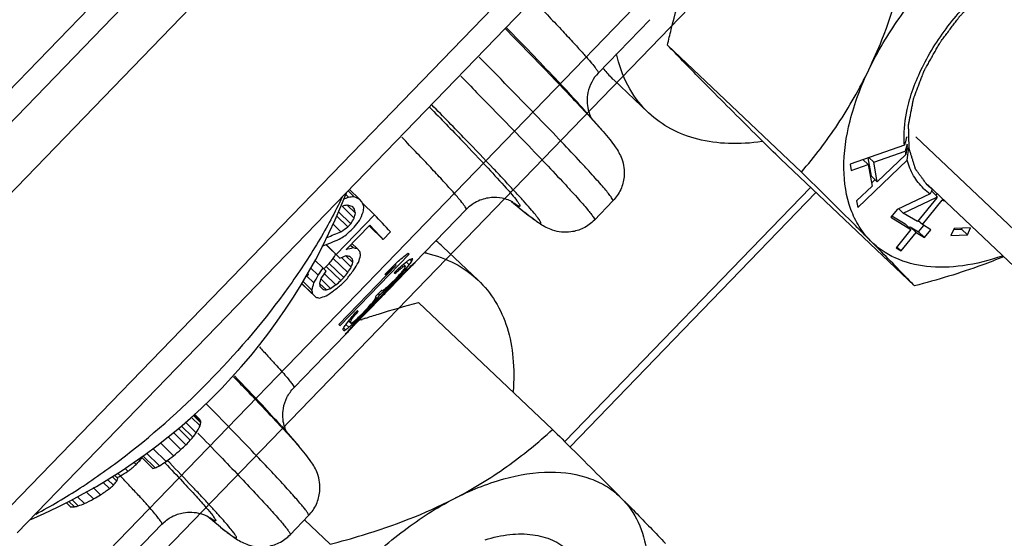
# Model space of a CAD drawing. Header units: millimetres. Extents: x 17 to 597, y 16 to 406.
# Tile 6 of 65: x 77 to 97, y 51 to 61. Entities that reach past the tile are written whole.
import ezdxf

# ---------------------------------------------------------------- set-up
doc = ezdxf.new("R2010")
doc.units = ezdxf.units.MM
doc.header["$LTSCALE"] = 32.67
doc.layers.get('0').update_dxf_attribs({"linetype": 'CONTINUOUS'})
for name, color, linetype in [('AXES', 7, 'CONTINUOUS'), ('ROUNDS', 7, 'CONTINUOUS'), ('SURFS', 7, 'CONTINUOUS')]:
    doc.layers.add(name, color=color, linetype=linetype)

msp = doc.modelspace()

# ---------------------------------------------------------------- linework, layer by layer
at = {"color": 7, "linetype": 'Continuous'}
for p, q in [((88.897358, 59.872777), (89.934487, 60.945076)), ((90.28989, 60.435202), (92.984452, 57.882882)), ((89.20172, 59.743539), (89.157197, 59.78704)), ((89.910667, 59.072016), (89.20197, 59.743302)), ((89.910417, 59.072253), (89.865894, 59.115755)), ((95.054515, 58.424634), (93.959305, 58.044438)), ((95.063339, 58.457038), (95.054515, 58.424634)), ((95.108913, 58.444602), (95.06899, 58.304719)), ((95.105389, 58.417917), (95.108913, 58.444602)), ((94.436831, 58.081623), (95.06899, 58.304719)), ((95.081367, 58.234921), (94.506455, 57.688996)), ((95.094395, 58.334591), (95.139124, 58.377377)), ((95.108043, 58.122779), (95.139124, 58.377377)), ((92.561566, 58.146533), (95.256128, 55.594213)), ((93.959305, 58.044438), (93.982513, 57.913562)), ((93.982513, 57.913562), (94.324218, 58.034154)), ((94.114025, 57.171936), (95.108043, 58.122779)), ((94.324218, 58.034154), (94.218404, 58.134383)), ((94.388338, 57.800877), (94.322773, 58.170614)), ((94.324218, 58.034154), (94.401578, 57.597903)), ((94.436831, 58.081623), (94.337487, 58.175722)), ((94.506455, 57.688996), (94.436831, 58.081623)), ((94.506455, 57.688996), (94.388338, 57.800877)), ((94.390365, 57.661139), (94.4649, 57.732438)), ((95.514823, 57.630863), (102.094957, 51.398086)), ((83.820944, 57.438242), (83.879937, 57.381346)), ((83.869682, 57.506068), (83.988398, 57.391572)), ((83.896291, 57.533579), (84.102138, 57.335049)), ((94.401578, 57.597903), (94.090817, 57.302811)), ((95.573438, 57.445067), (94.908986, 57.13088)), ((95.594522, 57.49383), (95.602256, 57.497464)), ((95.70564, 57.399537), (95.602256, 57.497464)), ((95.686217, 57.415379), (95.710667, 57.445357)), ((83.842852, 57.223652), (84.017573, 57.055142)), ((84.14903, 57.28643), (84.102138, 57.335049)), ((84.161123, 57.255252), (84.402023, 57.022915)), ((94.090817, 57.302811), (94.114025, 57.171936)), ((95.027037, 57.059753), (95.692715, 57.372586)), ((95.704677, 57.36634), (95.313733, 56.887018)), ((95.41492, 56.826052), (95.814781, 57.316307)), ((95.70564, 57.399537), (95.704677, 57.36634)), ((95.815697, 57.34587), (95.814781, 57.316307)), ((95.815699, 57.34587), (95.814781, 57.316307)), ((84.402023, 57.022915), (83.632925, 56.227735)), ((83.634895, 57.006182), (83.866833, 56.78249)), ((83.670866, 57.089717), (83.925994, 56.843658)), ((83.748314, 57.194058), (83.992367, 56.95868)), ((83.942376, 57.194416), (83.989485, 57.145587)), ((85.21136, 56.061782), (86.244619, 57.130081)), ((94.908986, 57.13088), (94.780574, 56.973438)), ((95.027037, 57.059753), (94.937642, 57.14443)), ((95.313733, 56.887018), (95.027037, 57.059753)), ((83.563471, 56.840313), (83.72614, 56.683426)), ((83.832132, 56.326932), (84.305423, 56.816273)), ((83.925994, 56.843658), (83.866833, 56.78249)), ((94.780574, 56.973438), (95.18532, 56.729576)), ((94.80284, 57.000738), (95.067204, 56.841457)), ((95.18532, 56.729576), (95.067204, 56.841457)), ((95.41492, 56.826052), (95.331147, 56.905402)), ((95.583564, 56.724443), (95.41492, 56.826052)), ((83.932662, 56.71391), (83.991824, 56.775078)), ((84.293128, 56.803525), (84.577582, 56.529183)), ((84.577582, 56.529183), (84.725486, 56.682102)), ((95.18532, 56.729576), (94.885692, 56.362212)), ((94.986878, 56.301246), (95.286507, 56.66861)), ((95.150216, 56.758207), (95.168391, 56.780491)), ((95.168391, 56.780491), (95.337036, 56.678882)), ((95.286507, 56.66861), (95.168391, 56.780491)), ((95.286507, 56.66861), (95.455152, 56.567001)), ((95.337036, 56.678882), (95.440232, 56.805407)), ((95.455152, 56.567001), (95.337036, 56.678882)), ((95.455152, 56.567001), (95.583564, 56.724443)), ((96.051908, 56.751099), (95.98749, 56.610068)), ((95.98749, 56.610068), (96.320098, 56.621068)), ((96.041188, 56.727631), (96.201982, 56.732949)), ((96.384516, 56.7621), (96.051908, 56.751099)), ((96.201982, 56.732949), (96.212701, 56.756417)), ((96.320098, 56.621068), (96.201982, 56.732949)), ((96.320098, 56.621068), (96.384516, 56.7621)), ((83.423787, 56.423499), (83.704385, 56.152875)), ((83.428108, 56.425271), (83.632925, 56.227735)), ((83.918751, 56.416488), (83.970877, 56.366215)), ((83.946209, 56.444877), (84.049169, 56.345577)), ((83.632925, 56.227735), (83.704385, 56.152875)), ((85.096576, 56.230189), (83.706283, 54.792749)), ((84.105927, 56.285746), (84.049169, 56.345577)), ((86.484417, 55.709638), (85.77572, 56.380924)), ((94.885692, 56.362212), (94.986878, 56.301246)), ((94.986878, 56.301246), (94.903106, 56.380596)), ((83.20084, 56.112443), (83.366698, 55.952481)), ((83.430159, 55.983198), (83.489321, 56.044366)), ((83.489321, 56.044366), (83.782315, 55.761787)), ((83.569137, 56.145575), (83.862234, 55.862897)), ((83.734941, 56.1647), (83.933176, 55.973512)), ((83.826884, 56.196798), (83.965259, 56.063341)), ((83.901265, 56.192658), (83.958023, 56.132827)), ((84.846534, 56.067734), (84.609888, 55.823063)), ((84.839308, 56.010499), (84.814453, 56.03447)), ((85.013865, 55.994031), (84.979074, 56.027585)), ((85.098278, 56.018966), (85.039049, 56.076089)), ((85.151186, 56.089559), (85.111699, 56.127641)), ((85.17796, 56.027251), (85.173123, 56.031916)), ((85.17796, 56.027251), (85.175759, 56.024974)), ((83.016709, 55.766896), (83.074821, 55.826979)), ((83.074821, 55.826979), (83.058037, 55.844454)), ((83.117017, 55.955137), (83.269054, 55.808505)), ((83.428107, 55.888164), (83.366698, 55.952481)), ((83.395334, 55.840295), (83.625588, 55.618226)), ((83.430159, 55.983198), (83.723154, 55.700619)), ((84.839308, 56.010499), (83.68566, 54.81773)), ((84.708488, 55.541857), (85.030451, 55.8748)), ((84.906466, 55.927062), (84.887956, 55.944913)), ((84.972984, 55.978589), (84.945758, 56.004846)), ((84.971375, 55.826277), (84.965813, 55.831641)), ((84.985438, 55.887948), (84.974337, 55.898655)), ((85.031392, 55.884074), (85.025167, 55.890078)), ((85.061393, 55.911707), (85.055053, 55.917821)), ((85.086515, 55.933864), (85.078231, 55.941853)), ((82.936249, 55.640454), (83.218505, 55.368231)), ((82.93826, 55.643605), (83.161748, 55.428062)), ((82.963292, 55.682819), (83.142618, 55.509868)), ((83.039773, 55.790638), (83.181356, 55.654088)), ((83.302183, 55.638812), (83.432806, 55.512832)), ((83.325718, 55.731795), (83.519047, 55.545338)), ((83.782315, 55.761787), (83.723154, 55.700619)), ((83.736935, 55.623972), (83.855258, 55.746307)), ((84.792599, 55.646565), (84.787404, 55.651576)), ((84.809205, 55.70239), (84.800351, 55.71093)), ((84.80247, 55.713128), (84.861632, 55.774296)), ((84.809205, 55.70239), (84.868366, 55.763558)), ((84.819061, 55.6844), (84.825159, 55.690514)), ((84.868366, 55.763558), (84.859512, 55.772098)), ((84.88182, 55.737007), (84.876556, 55.742083)), ((84.885227, 55.750777), (84.893738, 55.759321)), ((83.161748, 55.428062), (83.218505, 55.368231)), ((83.366409, 55.521151), (83.309651, 55.580982)), ((84.404162, 55.257816), (84.611227, 55.471903)), ((84.422251, 55.382355), (84.540573, 55.50469)), ((84.503633, 55.411909), (84.476237, 55.438331)), ((84.555426, 55.403252), (84.614588, 55.464419)), ((84.582956, 55.413752), (84.57394, 55.422448)), ((84.598244, 55.494607), (84.579204, 55.512969)), ((84.614588, 55.464419), (84.609107, 55.469705)), ((84.674645, 55.506905), (84.669827, 55.511551)), ((84.680236, 55.512648), (84.674645, 55.506905)), ((84.689631, 55.58211), (84.678573, 55.592775)), ((84.703603, 55.55549), (84.712576, 55.564672)), ((84.707141, 55.569957), (84.715154, 55.578149)), ((83.994732, 54.803898), (84.527184, 55.354407)), ((84.365494, 55.243633), (84.354725, 55.25402)), ((84.368292, 55.24674), (84.365494, 55.243633)), ((84.404162, 55.257816), (84.381182, 55.233786)), ((84.408529, 55.247665), (84.401195, 55.254739)), ((84.411371, 55.250438), (84.408529, 55.247665)), ((84.451687, 55.33954), (84.424915, 55.365361)), ((84.468503, 55.306352), (84.459502, 55.315033)), ((84.52852, 55.364149), (84.51739, 55.374883)), ((84.558521, 55.391782), (84.545697, 55.40415)), ((84.555426, 55.403252), (84.549943, 55.40854)), ((85.284834, 55.260419), (87.979396, 52.708099)), ((84.0139, 55.016205), (83.998035, 55.031506)), ((84.123557, 55.00746), (84.24188, 55.129795)), ((84.130051, 54.996954), (84.248374, 55.11929)), ((84.230566, 55.065473), (84.225283, 55.070567)), ((84.319308, 55.157224), (84.230566, 55.065473)), ((84.248374, 55.11929), (84.23976, 55.127597)), ((84.319308, 55.157224), (84.313403, 55.162919)), ((83.948815, 54.819615), (83.874781, 54.891017)), ((83.929478, 54.848447), (83.879869, 54.896292)), ((83.917214, 54.865365), (83.882413, 54.89893)), ((83.935255, 54.911322), (83.91407, 54.931754)), ((83.959883, 54.948379), (83.938113, 54.969375)), ((84.040106, 54.907211), (84.031296, 54.915708)), ((84.054373, 54.878179), (84.048811, 54.883543)), ((84.056959, 54.880945), (84.054373, 54.878179)), ((84.098358, 54.925268), (84.093468, 54.920028)), ((84.130051, 54.996954), (84.121437, 55.005262)), ((84.132525, 54.914512), (84.151323, 54.921019)), ((84.134634, 54.911524), (84.153546, 54.917853)), ((84.142302, 54.972411), (84.137107, 54.977422)), ((84.150924, 54.981497), (84.142302, 54.972411)), ((83.820054, 54.713287), (83.780567, 54.751369)), ((83.82176, 54.714619), (83.820054, 54.713287)), ((83.885468, 54.765029), (83.82624, 54.822152)), ((83.846385, 54.650557), (83.841567, 54.655204)), ((83.841578, 54.645549), (83.846385, 54.650557)), ((83.93218, 54.740908), (83.924159, 54.748645)), ((83.948815, 54.819615), (83.953142, 54.823759)), ((83.966188, 54.774859), (83.957512, 54.783227)), ((83.966906, 54.780106), (83.96048, 54.786304)), ((83.996067, 54.81364), (83.990004, 54.819488)), ((82.780067, 53.548042), (83.817196, 54.620341)), ((83.818941, 54.624276), (83.818533, 54.622549)), ((83.819046, 54.626297), (83.818941, 54.624276)), ((80.601193, 52.854887), (80.818032, 52.642362)), ((80.716605, 52.954761), (80.894001, 52.780893)), ((80.756943, 52.993395), (80.909595, 52.843779)), ((80.772857, 53.008637), (80.908488, 52.875703)), ((80.78026, 53.015727), (80.890123, 52.908049)), ((80.354182, 52.65237), (80.611199, 52.400465)), ((80.451393, 52.73207), (80.697311, 52.491043)), ((80.513146, 52.782699), (80.749157, 52.551383)), ((82.527978, 52.773378), (82.878406, 52.370616)), ((80.24781, 52.565158), (80.51063, 52.307565)), ((79.94797, 52.32264), (80.209312, 52.066496)), ((80.096818, 52.441363), (80.361813, 52.181639)), ((79.648826, 52.114508), (79.682778, 52.081231)), ((79.711348, 52.158009), (79.946464, 51.927569)), ((79.725718, 52.140093), (79.72732, 52.142355)), ((79.725718, 52.140093), (79.727332, 52.142339)), ((79.740871, 52.178549), (79.988338, 51.936004)), ((79.818318, 52.232434), (80.076926, 51.978969)), ((79.383863, 51.930157), (79.444984, 51.870251)), ((79.560421, 52.052999), (79.608634, 52.005745)), ((79.032965, 51.705937), (79.151048, 51.590203)), ((79.128213, 51.76116), (79.219119, 51.672062)), ((79.176107, 51.788928), (79.240057, 51.72625)), ((79.237024, 51.827993), (79.291755, 51.77435)), ((78.748301, 51.540894), (78.895404, 51.396717)), ((78.937987, 51.650871), (79.070291, 51.521198)), ((78.320946, 51.295792), (78.446515, 51.172719)), ((78.432789, 51.357967), (78.573121, 51.220426)), ((78.60624, 51.45853), (78.754478, 51.31324)), ((78.202799, 51.240637), (78.294685, 51.150579)), ((78.253267, 51.264197), (78.366962, 51.152763)), ((81.307378, 50.746312), (81.036385, 50.966659)), ((83.076849, 50.978104), (82.705731, 50.594401)), ((82.991938, 50.890313), (83.506854, 50.402578)), ((76.971932, 47.542946), (80.127328, 50.805346))]:
    msp.add_line(p, q, dxfattribs=at)
at = {"color": 2, "linetype": 'Continuous'}
msp.add_line((102.841978, 51.431812), (95.284771, 58.590083), dxfattribs=at)
at = {"color": 7, "linetype": 'Continuous'}
for centre, radius, start, end in [((90.61313, 61.231214), 2.050702, 217.8393984, 224.7676807), ((140.842047, 45.976239), 47.449557, 164.5789295, 164.7498945), ((176.050334, 47.705112), 81.650784, 172.460902, 172.59041305), ((96.714878, 58.560587), 1.665658, 188.8364036, 191.274972), ((72.901476, 61.68618), 11.72, 293.0481662, 338.9072337), ((96.214936, 58.370331), 1.125892, 226.4392265, 235.2658977), ((103.33119, 54.155408), 8.426421, 156.6162177, 157.0207256), ((102.973196, 54.310049), 8.036455, 156.3215829, 156.6151921), ((101.867158, 54.427957), 6.840657, 154.2528868, 154.5032446), ((96.25627, 58.43737), 1.204724, 242.1091774, 242.7509742), ((96.293237, 58.519747), 1.295062, 248.3185245, 250.0402975), ((42.40932, 16.844122), 58.118177, 43.27219256, 43.73541853), ((40.540989, 15.055509), 60.492042, 43.28324099, 43.65792923), ((84.376003, 54.903128), 2.035451, 46.5502103, 51.7424072), ((82.116509, 53.791006), 3.851028, 39.300306, 39.7822527), ((84.836716, 53.625589), 2.69522, 76.8608146, 77.8837763), ((84.327115, 55.53322), 1.036007, 35.7441974, 36.129412), ((83.120268, 54.527822), 2.142638, 37.8307596, 38.424189), ((84.180035, 55.38102), 1.034918, 35.5511762, 36.3224194), ((83.706744, 54.891679), 1.034918, 35.5511762, 36.3224194), ((83.588421, 54.769344), 1.034918, 35.5511762, 36.3224194), ((82.304388, 53.703172), 2.239785, 37.9561892, 38.5323336), ((83.011831, 54.195638), 1.126167, 35.9443233, 36.4909528), ((83.154482, 54.29904), 0.949982, 35.3334049, 35.9457047), ((88.179266, 43.254561), 12.342227, 109.140013, 109.4001249), ((88.289544, 42.935789), 12.679535, 108.7340053, 109.0485992), ((80.726216, 52.353566), 3.851028, 39.300306, 39.7822527), ((82.94094, 54.099375), 1.030563, 35.1622524, 36.7112882), ((79.273628, 51.968881), 1.869517, 29.0161817, 30.156177), ((79.872043, 52.823773), 1.037745, 1.1046118, 2.8683144), ((79.036552, 53.709404), 2.076596, 329.0799075, 333.440211), ((79.677936, 53.115828), 1.261347, 344.6011033, 347.5445094), ((83.335452, 52.999609), 0.778979, 196.0014045, 197.2582165), ((76.731336, 56.17523), 5.413149, 315.7866191, 317.1094894), ((77.538362, 55.257778), 4.199259, 318.7868119, 319.8722853), ((78.173614, 54.572745), 3.274038, 321.8741298, 323.8711497), ((73.260096, 60.725203), 11.109764, 309.7345722, 310.7399698), ((74.672332, 58.72874), 8.678548, 312.2779232, 313.1818176), ((73.716953, 57.866903), 8.31054, 315.1488036, 315.8782897), ((75.578729, 55.120209), 5.106722, 323.4806879, 324.2981591), ((75.405043, 59.189213), 8.591513, 302.9412532, 303.9996464), ((72.865613, 61.951342), 12.314224, 306.609577, 307.4986787), ((72.444682, 62.884786), 13.050831, 301.64445, 302.438052), ((72.405415, 60.539246), 11.167229, 309.0779738, 310.1680684), ((79.76603, 52.931459), 1.019976, 280.1892827, 282.5889183), ((78.724875, 54.653911), 2.997224, 294.9321302, 296.8143532), ((76.121822, 54.178421), 3.984355, 319.4888957, 321.0199169), ((77.60838, 52.325575), 1.738263, 337.9164904, 339.8314061), ((73.335319, 62.571444), 12.331114, 298.5431975, 298.713703), ((73.3432, 62.557057), 12.31471, 298.713703, 298.8844432), ((72.717228, 60.261709), 10.805459, 304.8733517, 306.0116253), ((73.99034, 57.54808), 7.882208, 310.1269418, 310.8990816), ((72.856565, 62.614), 12.747257, 296.6445271, 297.560241), ((72.276693, 62.409844), 12.848981, 300.274794, 301.0051875), ((78.228109, 54.55107), 3.401142, 271.1216022, 272.3397686), ((76.883984, 57.233036), 6.25851, 283.7068248, 284.4576957), ((75.170635, 60.058217), 9.470135, 290.2377789, 291.0563438)]:
    msp.add_arc(centre, radius, start, end, dxfattribs=at)
for centre, major_axis, ratio, start_param, end_param in [((70.250783, 77.848234), (20.984436, -16.021784), 0.657884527, -0.492533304, -0.487533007), ((72.40623, 80.076775), (27.623735, 1.390106), 0.90575719, -1.192530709, -1.188483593), ((67.56446, 75.070815), (19.279951, -17.895676), 0.188604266, -0.414477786, -0.406161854), ((69.454077, 77.024511), (20.090445, -17.038391), 0.491990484, -0.451124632, -0.444452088), ((67.387652, 74.888012), (19.167644, -18.012008), 0.13057748, -0.41414835, -0.402506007), ((65.680564, 73.123034), (-18.591693, 18.607371), 0.183927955, -2.754382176, -2.744456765), ((65.344724, 72.775806), (-18.523726, 18.677441), 0.217768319, -2.749690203, -2.74141284), ((62.851662, 70.198201), (-16.54134, 20.587026), 0.686446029, -2.672991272, -2.668034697), ((61.337133, 68.632312), (4.449822, 27.7492), 0.902850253, -1.858395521, -1.85180727), ((63.919525, 71.302277), (-17.648186, 19.559275), 0.521004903, -2.728664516, -2.722063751), ((58.47371, 65.671788), (25.126328, 32.145552), 0.639519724, -1.355436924, -1.35213655), ((46.197648, 52.979431), (73.007326, 79.370099), 0.242662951, -1.304496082, -1.30285094), ((70.778447, 78.393792), (24.631997, -10.420511), 0.863367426, -0.716526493, -0.704216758), ((76.594868, 84.407455), (39.489764, 35.965482), 0.489284, -1.824293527, -1.820993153), ((86.273742, 94.41455), (76.376756, 75.048559), 0.244373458, -1.837912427, -1.836267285), ((70.492004, 78.097636), (24.248882, -11.172044), 0.853714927, -0.679953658, -0.664803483), ((73.65748, 81.370456), (30.891344, 25.486754), 0.651185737, -1.773570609, -1.770278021), ((59.923184, 67.170415), (24.744087, 31.656575), 0.639521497, -1.424031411, -1.421497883), ((68.748873, 76.295393), (20.552642, -16.524364), 0.591989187, -0.402207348, -0.394038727), ((66.955097, 74.440788), (19.279951, -17.895676), 0.18860415, -0.343619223, -0.335467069), ((65.255982, 72.684054), (-18.523726, 18.677441), 0.217768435, -2.8233504, -2.815232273), ((67.37751, 74.877526), (26.575805, 15.629236), 0.826492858, -1.39069499, -1.381034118), ((54.083891, 61.133105), (53.412567, 59.241422), 0.323008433, -1.369973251, -1.368327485), ((69.251446, 76.815009), (21.776033, -15.034181), 0.738561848, -0.466614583, -0.460083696), ((67.02402, 74.512049), (19.38448, -17.787138), 0.239342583, -0.344401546, -0.337881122), ((63.216491, 70.575402), (-16.54134, 20.587026), 0.686446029, -2.744938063, -2.740072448), ((64.900125, 72.31613), (-18.415678, 18.788569), 0.268498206, -2.819090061, -2.812594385), ((60.818491, 68.096083), (21.280659, 29.498059), 0.71611344, -1.469508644, -1.464653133), ((63.651524, 71.025187), (-17.097998, 20.083367), 0.620813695, -2.775779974, -2.767676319), ((66.584747, 74.05788), (27.203602, 1.368963), 0.90575719, -0.877677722, -0.871242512), ((67.129032, 74.620622), (4.382144, 27.327159), 0.902850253, -2.172629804, -2.166190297), ((66.543334, 74.015062), (19.784887, -16.779252), 0.491990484, -0.13388355, -0.127448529), ((67.629537, 75.138099), (-16.837957, 19.777912), 0.620813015, -3.089277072, -3.081387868), ((65.741105, 73.185629), (20.240054, -16.273043), 0.591989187, -0.085160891, -0.077097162), ((66.815477, 74.296433), (-17.379772, 19.261796), 0.521004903, -3.043047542, -3.036609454), ((66.556012, 74.02817), (18.876121, -17.738061), 0.13057748, -0.097144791, -0.08588315), ((66.633767, 74.108561), (-18.355194, 18.27662), 0.159748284, -3.069751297, -3.058487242), ((66.917235, 74.401642), (-18.241996, 18.393374), 0.217768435, -3.136865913, -3.128787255), ((66.287757, 73.750818), (18.98672, -17.623498), 0.188604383, -0.026677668, -0.018609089), ((55.994844, 63.10886), (35.216421, 41.164194), 0.482534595, -1.343964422, -1.340688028), ((56.349813, 63.475867), (35.216421, 41.164194), 0.482534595, -1.353776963, -1.350508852), ((77.204265, 85.037517), (56.928401, 54.794118), 0.326040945, -1.771167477, -1.770344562), ((54.083891, 61.133105), (54.237471, 60.156348), 0.323008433, -1.373240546, -1.371620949), ((56.414862, 63.543122), (44.791329, 50.604306), 0.387030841, -1.387033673, -1.383799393), ((59.923184, 67.170415), (25.126235, 32.14548), 0.639521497, -1.427324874, -1.424083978), ((67.140865, 74.632856), (26.575806, 15.629256), 0.826492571, -1.390695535, -1.381034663), ((67.188193, 74.681789), (75.214818, 73.906808), 0.244374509, 4.706406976, 4.70801584), ((66.389515, 73.856026), (30.42158, 25.099219), 0.651183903, 4.782084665, 4.78530218), ((67.205943, 74.700141), (24.744178, 31.656646), 0.639519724, -1.671468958, -1.668249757), ((69.365328, 76.932753), (71.896526, 78.162515), 0.242664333, -1.618695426, -1.617085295), ((64.392821, 71.791622), (30.421513, 25.099123), 0.651185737, 4.854531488, 4.857756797), ((63.529064, 70.898575), (47.845651, 45.17386), 0.391385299, -1.492583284, -1.490971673), ((66.369794, 73.835637), (20.665281, -15.778107), 0.657884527, 6.107772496, 6.112598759), ((66.732651, 74.210799), (-16.289761, 20.273915), 0.686446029, -2.989104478, -2.984276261), ((64.847374, 72.26159), (28.034886, 21.101087), 0.730378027, 4.889939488, 4.894775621), ((65.482373, 72.918122), (20.665281, -15.778107), 0.657884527, 6.180226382, 6.185065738), ((66.400164, 73.867037), (18.98672, -17.623498), 0.188604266, -0.097531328, -0.089487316), ((66.509021, 73.979585), (-18.241996, 18.393373), 0.217768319, -3.065931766, -3.057886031), ((66.996905, 74.484014), (-17.935707, 18.707128), 0.352931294, 3.15672302, 3.159691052), ((65.947776, 73.399308), (19.279989, -17.317903), 0.323799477, 6.250047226, 6.254888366), ((69.043895, 76.60042), (20.957125, 29.049492), 0.716110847, -1.779172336, -1.778148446), ((62.539289, 69.875235), (-17.097997, 20.083367), 0.620813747, -2.741644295, -2.733475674), ((59.142241, 66.362989), (21.280726, 29.498097), 0.716112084, -1.42234803, -1.417438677), ((62.407952, 69.739444), (-16.54134, 20.587026), 0.686446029, -2.717294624, -2.71239746), ((64.264141, 71.658579), (-18.415679, 18.788568), 0.268497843, -2.802832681, -2.796312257), ((74.873298, 82.627504), (48.584824, 45.871786), 0.391383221, -1.756022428, -1.752788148), ((77.204265, 85.037517), (57.807604, 55.640359), 0.326040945, -1.768696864, -1.767077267), ((64.951891, 72.369651), (38.889159, 35.418478), 0.489284, -1.50818032, -1.504961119), ((63.106062, 70.461228), (75.214713, 73.906699), 0.244374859, 4.759507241, 4.761117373), ((58.864197, 66.075516), (111.922359, 111.995305), 0.162781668, -1.502299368, -1.501574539), ((58.710335, 65.916437), (130.296589, 131.020614), 0.139489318, -1.51119468, -1.510388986), ((62.520341, 69.855644), (56.928452, 54.794172), 0.32604064, 4.790850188, 4.792462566), ((63.529064, 70.898575), (47.845651, 45.17386), 0.391385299, -1.494063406, -1.492767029), ((64.333065, 71.72984), (-18.523726, 18.677441), 0.21776822, -2.805470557, -2.797318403), ((66.388037, 73.854498), (19.384481, -17.787137), 0.239342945, -0.328119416, -0.321623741), ((70.469671, 78.074545), (28.467826, 21.426907), 0.730379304, -1.663150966, -1.658295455), ((68.071671, 75.595226), (20.984436, -16.021784), 0.657884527, -0.392264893, -0.387399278), ((71.36498, 79.000215), (30.891349, 25.486762), 0.651185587, -1.709868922, -1.706628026), ((65.484345, 72.920162), (21.444839, -14.805525), 0.738561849, 6.094911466, 6.101350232), ((65.859034, 73.307556), (19.279989, -17.317903), 0.323799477, -0.091125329, -0.081470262), ((67.144415, 74.636526), (-16.837952, 19.777916), 0.620813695, -3.090894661, -3.082808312), ((64.96964, 72.388002), (30.42158, 25.099219), 0.651183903, 4.823920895, 4.827140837), ((58.710335, 65.916437), (130.296589, 131.020614), 0.139489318, 4.771184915, 4.771928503), ((58.864197, 66.075516), (111.922359, 111.995305), 0.162781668, 4.779998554, 4.780804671), ((65.147125, 72.571506), (20.665281, -15.778107), 0.657884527, -0.104570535, -0.099732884), ((65.519842, 72.956862), (27.203599, 1.368913), 0.905757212, -0.839062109, -0.835843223), ((65.784885, 73.230893), (18.98672, -17.623498), 0.188604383, -0.026677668, -0.018609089), ((66.420279, 73.887834), (-18.241996, 18.393374), 0.217768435, -3.137061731, -3.130402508), ((66.03218, 73.486574), (19.279951, -17.895675), 0.1886044, -0.325705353, -0.317587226), ((67.636638, 75.145441), (20.552642, -16.524364), 0.59198924, -0.368006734, -0.359903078), ((73.0807, 80.774117), (127.134862, 135.12506), 0.138929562, -1.630783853, -1.629351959), ((66.957466, 74.443237), (34.680817, 40.538129), 0.482534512, -1.635312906, -1.632093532), ((68.862475, 76.412847), (71.896974, 78.162976), 0.242662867, -1.620305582, -1.61869535), ((62.047051, 69.366305), (56.928427, 54.794145), 0.326040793, -1.492335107, -1.490722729), ((66.160757, 73.619511), (-16.289767, 20.27391), 0.686445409, -2.990714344, -2.985885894), ((66.924923, 74.409591), (24.744087, 31.656575), 0.639521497, -1.679414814, -1.676299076), ((64.543681, 71.947598), (27.203588, 1.368712), 0.905757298, -0.7986347, -0.795561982), ((65.906363, 73.356491), (-18.308929, 18.324369), 0.183927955, -3.068927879, -3.059272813), ((66.137487, 73.595452), (-17.74594, 18.899002), 0.420325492, -3.063097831, -3.055049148), ((64.979501, 72.398197), (20.665281, -15.778107), 0.657884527, -0.102958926, -0.098119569), ((66.503893, 73.974284), (-17.935707, 18.707128), 0.352931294, -3.128078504, -3.12323058), ((65.444904, 72.879383), (19.279989, -17.317903), 0.323799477, -0.033138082, -0.028296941), ((67.927708, 75.446381), (4.381962, 27.327161), 0.902850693, -2.24009324, -2.238786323), ((64.744828, 72.155566), (53.412315, 59.241166), 0.323009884, -1.569105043, -1.567496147), ((65.300945, 72.730542), (34.680694, 40.538011), 0.48253604, -1.595086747, -1.593477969), ((68.261968, 75.791977), (44.109818, 49.834384), 0.387033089, -1.648850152, -1.645626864), ((69.27069, 76.834905), (53.412541, 59.241396), 0.323008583, -1.649437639, -1.64798273), ((65.247699, 72.675491), (-17.379772, 19.261796), 0.521004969, -3.010865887, -3.004430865), ((65.233895, 72.661218), (-16.289763, 20.273913), 0.686445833, -2.953707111, -2.948880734), ((65.090922, 72.513396), (24.744155, 31.656628), 0.639520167, -1.628026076, -1.624808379), ((65.384954, 72.8174), (-18.241996, 18.393373), 0.217768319, -3.049841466, -3.041797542), ((65.276097, 72.704851), (18.98672, -17.623498), 0.188604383, -0.08144256, -0.073396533), ((66.94366, 74.428963), (20.957065, 29.049457), 0.716112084, -1.739394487, -1.734558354), ((65.395603, 72.82841), (-17.379774, 19.261794), 0.521004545, -3.010865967, -3.007648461), ((64.274496, 71.669285), (30.421513, 25.099123), 0.651185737, 4.825684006, 4.8287517), ((65.383771, 72.816176), (4.38237, 27.327155), 0.902849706, -2.130783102, -2.127565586), ((65.123461, 72.547039), (19.784885, -16.779253), 0.491990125, -0.101704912, -0.098486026), ((66.308661, 73.77243), (-16.289761, 20.273915), 0.686446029, 3.248967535, 3.253806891), ((64.839485, 72.253433), (27.203613, 1.369163), 0.905757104, -0.835852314, -0.832633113), ((63.111963, 70.467329), (56.928414, 54.794131), 0.326040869, 4.766682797, 4.768293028), ((67.398214, 74.898931), (24.744094, 31.656581), 0.639521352, -1.708429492, -1.707091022), ((64.212377, 71.60506), (38.889058, 35.418365), 0.489285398, -1.504960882, -1.503351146), ((67.398214, 74.898931), (24.744094, 31.656581), 0.639521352, -1.706911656, -1.70529897), ((65.238825, 72.666316), (-18.135592, 18.502811), 0.268498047, -3.04559476, -3.039159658), ((65.102754, 72.52563), (19.08966, -17.51661), 0.239342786, -0.082247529, -0.075810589), ((64.867883, 72.282794), (18.98672, -17.623498), 0.1886044, 6.272650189, 6.279309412), ((65.503277, 72.939735), (-18.241996, 18.393374), 0.217768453, -3.122328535, -3.114259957), ((64.975557, 72.394119), (19.784887, -16.779251), 0.49199055, -0.101538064, -0.095266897), ((64.143747, 71.534102), (20.240054, -16.273042), 0.59198924, 6.230310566, 6.238396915), ((66.049928, 73.504924), (-16.837952, 19.777917), 0.620813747, -3.058585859, -3.05052213), ((64.871038, 72.286057), (20.665282, -15.778106), 0.657884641, -0.140013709, -0.135184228), ((62.707708, 70.049365), (28.034856, 21.101023), 0.730379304, 4.935149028, 4.936534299), ((65.843258, 73.291245), (-17.935707, 18.707128), 0.352931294, -3.111927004, -3.107085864), ((64.784268, 72.196344), (19.279989, -17.317903), 0.323799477, -0.014569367, -0.012145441)]:
    msp.add_ellipse(centre, major_axis=major_axis, ratio=ratio, start_param=start_param, end_param=end_param, dxfattribs=at)
for points, knots in [([(94.338079, 59.94015), (94.510357, 60.299772), (94.930545, 61.002951), (95.719652, 61.951256), (96.638181, 62.769321), (97.323622, 63.208988), (97.674783, 63.390005)], [0, 0, 0, 0, 0.245489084, 0.501531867, 0.756780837, 1, 1, 1, 1]), ([(94.338079, 59.94015), (94.432201, 60.136626), (94.788757, 60.955826), (95.034804, 61.819225), (95.185319, 62.477072)], [0, 0, 0, 0, 0.244042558, 1, 1, 1, 1]), ([(95.127373, 59.217631), (95.202813, 59.524129), (95.455688, 60.14555), (96.031032, 60.994507), (96.771109, 61.741188), (97.351996, 62.139059), (97.654181, 62.298066)], [0, 0, 0, 0, 0.231874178, 0.487117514, 0.749157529, 1, 1, 1, 1]), ([(90.28989, 60.435202), (90.313629, 60.538953), (90.411396, 60.950239), (90.52466, 61.357984), (90.620976, 61.659289)], [0, 0, 0, 0, 0.251757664, 1, 1, 1, 1]), ([(91.172535, 59.530695), (91.082177, 59.621728), (90.785928, 59.921234), (90.491923, 60.222985), (90.28989, 60.435202)], [0, 0, 0, 0, 0.304469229, 1, 1, 1, 1]), ([(89.865894, 59.115755), (89.717421, 59.265339), (89.458957, 59.624679), (89.315815, 60.041445), (89.267958, 60.260431)], [0, 0, 0, 0, 0.484602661, 1, 1, 1, 1]), ([(92.984452, 57.882882), (93.244941, 58.189191), (93.747119, 58.843384), (94.156379, 59.560862), (94.338079, 59.94015)], [0, 0, 0, 0, 0.488774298, 1, 1, 1, 1]), ([(94.373483, 56.49872), (94.287182, 56.585668), (94.13125, 56.783653), (93.900321, 57.262178), (93.792247, 57.998146), (93.934298, 58.962497), (94.180115, 59.610408), (94.338079, 59.94015)], [0, 0, 0, 0, 0.100780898, 0.205300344, 0.434182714, 0.699214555, 1, 1, 1, 1]), ([(92.561566, 58.146533), (92.433608, 58.273182), (91.969319, 58.733283), (91.50618, 59.194554), (91.172535, 59.530695)], [0, 0, 0, 0, 0.27543351, 1, 1, 1, 1]), ([(95.054515, 58.424634), (95.049119, 58.486594), (95.039364, 58.752877), (95.07863, 59.019599), (95.127373, 59.217631)], [0, 0, 0, 0, 0.23369295, 1, 1, 1, 1]), ([(92.193534, 58.494161), (91.969008, 58.462811), (91.533037, 58.435536), (90.907076, 58.517045), (90.354697, 58.72358), (90.044024, 58.945677), (89.910419, 59.072255)], [0, 0, 0, 0, 0.279616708, 0.535626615, 0.772999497, 1, 1, 1, 1]), ([(95.439057, 57.55446), (95.3609, 57.628831), (95.222512, 57.805922), (95.13841, 58.013533), (95.108043, 58.122779)], [0, 0, 0, 0, 0.487568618, 1, 1, 1, 1]), ([(94.373483, 56.49872), (94.271847, 56.601117), (93.810471, 57.064142), (93.346482, 57.524554), (92.984452, 57.882882)], [0, 0, 0, 0, 0.220720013, 1, 1, 1, 1]), ([(83.751851, 57.379585), (83.606363, 57.07216), (83.268125, 56.448939), (82.443867, 55.20455), (81.697092, 54.320923), (81.152175, 53.757528)], [0, 0, 0, 0, 0.228034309, 0.4744872, 1, 1, 1, 1]), ([(95.256128, 55.594213), (95.198234, 55.655025), (94.906701, 55.959131), (94.611106, 56.25932), (94.373483, 56.49872)], [0, 0, 0, 0, 0.199308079, 1, 1, 1, 1]), ([(97.02148, 56.194778), (96.763093, 56.10535), (96.259377, 55.976271), (95.519955, 55.951477), (94.869206, 56.114565), (94.51514, 56.356004), (94.373483, 56.49872)], [0, 0, 0, 0, 0.292840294, 0.552939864, 0.784638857, 1, 1, 1, 1]), ([(85.449386, 56.25025), (85.645252, 56.204523), (86.01971, 56.071287), (86.345398, 55.841339), (86.484517, 55.709533)], [0, 0, 0, 0, 0.512080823, 1, 1, 1, 1]), ([(85.209339, 56.063737), (85.209351, 56.06319), (85.20932, 56.062149), (85.209149, 56.06112), (85.209026, 56.060645)], [0, 0, 0, 0, 0.526777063, 1, 1, 1, 1]), ([(97.044083, 56.181794), (96.901444, 56.122415), (96.316534, 55.894256), (95.714015, 55.713427), (95.256128, 55.594213)], [0, 0, 0, 0, 0.246162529, 1, 1, 1, 1]), ([(86.484517, 55.709533), (86.617475, 55.583565), (86.854988, 55.286994), (87.090794, 54.749853), (87.20691, 54.133013), (87.204539, 53.69877), (87.186174, 53.474197)], [0, 0, 0, 0, 0.227140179, 0.464604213, 0.720565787, 1, 1, 1, 1]), ([(84.706467, 55.543812), (84.706482, 55.543137), (84.70643, 55.541867), (84.706152, 55.540621), (84.705954, 55.540064)], [0, 0, 0, 0, 0.532716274, 1, 1, 1, 1]), ([(84.217193, 54.94356), (84.304457, 54.973156), (84.657341, 55.088612), (85.014715, 55.190091), (85.284834, 55.260419)], [0, 0, 0, 0, 0.248192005, 1, 1, 1, 1]), ([(83.966906, 54.780106), (83.966978, 54.779138), (83.966978, 54.777347), (83.966529, 54.775592), (83.966188, 54.774859)], [0, 0, 0, 0, 0.545446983, 1, 1, 1, 1]), ([(77.589794, 51.008566), (77.896258, 51.168835), (78.514878, 51.535367), (79.740456, 52.410855), (80.604777, 53.191567), (81.152175, 53.757528)], [0, 0, 0, 0, 0.229779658, 0.476863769, 1, 1, 1, 1]), ([(82.586655, 52.784875), (82.554787, 52.896044), (82.54491, 53.09669), (82.631334, 53.358972), (82.724033, 53.490107), (82.780067, 53.548042)], [0, 0, 0, 0, 0.42332597, 0.704967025, 1, 1, 1, 1]), ([(82.650404, 52.631525), (82.646929, 52.637582), (82.623065, 52.681217), (82.604224, 52.727676), (82.591545, 52.768503)], [0, 0, 0, 0, 0.140416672, 1, 1, 1, 1]), ([(85.996318, 51.315511), (86.364808, 51.505461), (87.058754, 51.928753), (87.686893, 52.442713), (87.979396, 52.708099)], [0, 0, 0, 0, 0.51211428, 1, 1, 1, 1]), ([(87.979396, 52.708099), (88.107354, 52.581449), (88.571643, 52.121349), (89.034783, 51.660078), (89.368427, 51.323937)], [0, 0, 0, 0, 0.275433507, 1, 1, 1, 1]), ([(83.076849, 50.978104), (83.141411, 51.044855), (83.244815, 51.197808), (83.323535, 51.494689), (83.282472, 51.805041), (83.144549, 52.045711), (83.007885, 52.219639), (82.923809, 52.318433), (82.878406, 52.370616)], [0, 0, 0, 0, 0.177309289, 0.344071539, 0.577625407, 0.752395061, 0.867932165, 1, 1, 1, 1]), ([(85.996318, 51.315511), (86.316408, 51.480512), (86.946612, 51.739593), (87.891784, 51.897973), (88.616352, 51.796271), (89.087413, 51.566657), (89.282517, 51.41049), (89.368427, 51.323937)], [0, 0, 0, 0, 0.301011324, 0.565063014, 0.793182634, 0.898064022, 1, 1, 1, 1]), ([(82.659614, 47.865656), (82.831894, 48.225279), (83.252082, 48.928459), (84.04119, 49.876764), (84.959719, 50.694828), (85.645159, 51.134494), (85.996318, 51.315511)], [0, 0, 0, 0, 0.245489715, 0.501532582, 0.756781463, 1, 1, 1, 1]), ([(83.506854, 50.402578), (83.725972, 50.459627), (84.577783, 50.697524), (85.411145, 51.013864), (85.996318, 51.315511)], [0, 0, 0, 0, 0.255911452, 1, 1, 1, 1]), ([(89.368427, 51.323937), (89.458785, 51.232904), (89.755034, 50.933398), (90.049039, 50.631647), (90.251072, 50.41943)], [0, 0, 0, 0, 0.304469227, 1, 1, 1, 1]), ([(89.368427, 51.323937), (89.505152, 51.186189), (89.738101, 50.844523), (89.909738, 50.220106), (89.914176, 49.506388), (89.814521, 49.015442), (89.74201, 48.762725)], [0, 0, 0, 0, 0.215269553, 0.447973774, 0.708385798, 1, 1, 1, 1]), ([(80.127328, 50.805346), (80.185818, 50.865819), (80.319895, 50.966045), (80.588149, 51.058758), (80.850413, 51.046572), (81.014324, 50.982259), (81.063364, 50.951599)], [0, 0, 0, 0, 0.249083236, 0.48571275, 0.82876988, 1, 1, 1, 1]), ([(81.307378, 50.746312), (81.361047, 50.702673), (81.462592, 50.621935), (81.640984, 50.491141), (81.886142, 50.361336), (82.197671, 50.33064), (82.491762, 50.419197), (82.641164, 50.527644), (82.705731, 50.594401)], [0, 0, 0, 0, 0.13207131, 0.247613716, 0.42238653, 0.655957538, 0.822674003, 1, 1, 1, 1]), ([(86.622491, 50.492942), (86.785646, 50.542546), (87.103426, 50.612165), (87.567965, 50.615549), (87.978097, 50.508689), (88.205217, 50.36009), (88.298534, 50.272265)], [0, 0, 0, 0, 0.289724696, 0.549047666, 0.78228351, 1, 1, 1, 1])]:
    msp.add_open_spline(points, degree=3, knots=knots, dxfattribs=at)
at = {"color": 2, "linetype": 'Continuous'}
for points, knots in [([(95.509597, 57.625345), (95.485342, 57.658353), (95.448959, 57.707865), (95.400449, 57.77388), (95.37013, 57.815141), (95.345874, 57.848147), (95.327687, 57.872907), (95.309479, 57.897648), (95.29437, 57.918324), (95.284433, 57.931657), (95.279969, 57.937922), (95.27669, 57.941825), (95.2748, 57.9487), (95.272247, 57.956692), (95.268942, 57.967437), (95.264777, 57.980839), (95.259793, 57.996933), (95.253142, 58.018388), (95.241507, 58.055937), (95.224884, 58.109576), (95.204934, 58.173942), (95.184996, 58.238315), (95.170008, 58.286576), (95.160069, 58.318779), (95.155849, 58.332154), (95.152657, 58.342955), (95.148791, 58.353383), (95.148789, 58.369092), (95.14816, 58.387596), (95.14754, 58.412389), (95.14669, 58.443339), (95.145702, 58.480496), (95.144374, 58.530033), (95.142717, 58.591957), (95.141058, 58.653879), (95.139734, 58.703418), (95.138733, 58.740568), (95.137925, 58.77154), (95.137219, 58.796288), (95.136854, 58.814931), (95.136026, 58.830204), (95.139235, 58.84437), (95.141767, 58.858196), (95.145163, 58.875595), (95.153125, 58.917256), (95.165146, 58.979788), (95.18113, 59.063142), (95.197125, 59.146501), (95.210453, 59.215966), (95.221114, 59.271538), (95.22778, 59.306271), (95.233105, 59.334056), (95.236453, 59.351425), (95.239086, 59.365313), (95.245235, 59.379764), (95.254358, 59.404791), (95.268247, 59.440681), (95.284546, 59.48369), (95.300944, 59.526714), (95.322773, 59.584075), (95.350071, 59.655778), (95.377366, 59.72748), (95.399199, 59.784841), (95.412853, 59.820693), (95.423758, 59.849373), (95.431985, 59.870887), (95.438689, 59.888801), (95.444392, 59.903166), (95.447743, 59.913846), (95.454626, 59.924883), (95.46257, 59.939475), (95.472923, 59.957758), (95.485166, 59.979678), (95.501553, 60.008912), (95.522015, 60.045452), (95.554765, 60.103918), (95.595702, 60.176998), (95.644816, 60.2647), (95.685781, 60.33777), (95.718469, 60.396259), (95.743216, 60.440034), (95.763104, 60.476806), (95.784446, 60.504054), (95.804839, 60.53168), (95.830655, 60.566084), (95.87178, 60.621201), (95.923246, 60.690074), (95.984987, 60.772729), (96.046705, 60.855395), (96.098228, 60.924237), (96.131549, 60.96907), (96.147106, 60.989673), (96.157039, 61.00363), (96.172648, 61.019455), (96.190966, 61.038655), (96.215534, 61.064182), (96.246195, 61.096115), (96.283008, 61.134425), (96.332086, 61.185508), (96.393436, 61.249361), (96.454785, 61.313215), (96.503865, 61.364296), (96.540672, 61.402612), (96.571354, 61.434525), (96.595878, 61.460094), (96.614329, 61.479163), (96.629523, 61.495399), (96.643023, 61.505832), (96.662928, 61.522138), (96.706258, 61.557085), (96.772782, 61.611108), (96.852669, 61.675826), (96.932543, 61.740567), (96.999098, 61.794533), (97.052364, 61.837658), (97.085606, 61.864723), (97.112312, 61.886117), (97.138605, 61.908455), (97.174429, 61.929621), (97.217033, 61.955897), (97.273973, 61.990625), (97.345101, 62.03414), (97.430475, 62.086313), (97.544301, 62.155893), (97.629671, 62.208074), (97.686584, 62.242862)], [0, 0, 0, 0, 0.03125, 0.046875, 0.0625, 0.0703125, 0.078125, 0.0859375, 0.09375, 0.09765625, 0.098632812, 0.099609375, 0.1015625, 0.103515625, 0.10546875, 0.109375, 0.11328125, 0.1171875, 0.125, 0.140625, 0.15625, 0.171875, 0.1875, 0.19140625, 0.1953125, 0.197265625, 0.19921875, 0.203125, 0.20703125, 0.2109375, 0.21875, 0.2265625, 0.234375, 0.25, 0.265625, 0.2734375, 0.28125, 0.2890625, 0.29296875, 0.296875, 0.30078125, 0.302734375, 0.3046875, 0.30859375, 0.3125, 0.328125, 0.34375, 0.359375, 0.375, 0.3828125, 0.390625, 0.39453125, 0.3984375, 0.400390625, 0.40234375, 0.40625, 0.4140625, 0.421875, 0.4296875, 0.4375, 0.453125, 0.46875, 0.4765625, 0.484375, 0.48828125, 0.4921875, 0.49609375, 0.498046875, 0.5, 0.501953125, 0.50390625, 0.5078125, 0.51171875, 0.515625, 0.5234375, 0.53125, 0.546875, 0.5625, 0.578125, 0.5859375, 0.59375, 0.6015625, 0.60546875, 0.609375, 0.6171875, 0.625, 0.640625, 0.65625, 0.671875, 0.6875, 0.6953125, 0.697265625, 0.69921875, 0.703125, 0.70703125, 0.7109375, 0.71875, 0.7265625, 0.734375, 0.75, 0.765625, 0.7734375, 0.78125, 0.7890625, 0.79296875, 0.796875, 0.80078125, 0.802734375, 0.8046875, 0.8125, 0.828125, 0.84375, 0.859375, 0.875, 0.8828125, 0.890625, 0.89453125, 0.8984375, 0.90625, 0.9140625, 0.921875, 0.9375, 0.953125, 0.96875, 1, 1, 1, 1]), ([(95.606861, 57.543475), (95.599075, 57.549397), (95.587435, 57.558284), (95.574021, 57.568985), (95.567489, 57.574348), (95.563608, 57.577539), (95.561092, 57.579551), (95.55707, 57.583024), (95.552213, 57.58716), (95.547336, 57.591343), (95.542139, 57.595756), (95.538248, 57.599187), (95.53378, 57.603198), (95.528473, 57.607873), (95.520261, 57.615439), (95.513826, 57.621424), (95.509597, 57.625345)], [0, 0, 0, 0, 0.25, 0.375, 0.4375, 0.46875, 0.5, 0.53125, 0.5625, 0.625, 0.65625, 0.6875, 0.75, 0.8125, 0.875, 1, 1, 1, 1])]:
    msp.add_open_spline(points, degree=3, knots=knots, dxfattribs=at)
at = {"layer": 'AXES', "color": 7, "linetype": 'Continuous'}
for p, q in [((88.995697, 58.695351), (88.645268, 59.098113)), ((87.153886, 57.291224), (87.424669, 57.071047)), ((88.823022, 56.919136), (89.19414, 57.302839))]:
    msp.add_line(p, q, dxfattribs=at)
at = {"layer": 'AXES', "color": 9, "linetype": 'Continuous'}
for p, q in [((80.826451, 52.657054), (80.829702, 52.653711)), ((80.848706, 52.63583), (80.851985, 52.632459)), ((80.235625, 52.086203), (80.232703, 52.089211)), ((80.2405, 52.081544), (80.237858, 52.084286)), ((80.282941, 52.037481), (80.2405, 52.081544)), ((80.178751, 52.046086), (80.195256, 52.028947)), ((80.180776, 52.044148), (80.195256, 52.028947)), ((79.291926, 51.77451), (79.279382, 51.787878)), ((79.30957, 51.757604), (79.296095, 51.771866))]:
    msp.add_line(p, q, dxfattribs=at)
at = {"layer": 'AXES', "color": 7, "linetype": 'Continuous'}
msp.add_arc((89.408638, 59.310875), 0.732892, 193.7877304, 200.9292237, dxfattribs=at)
at = {"layer": 'AXES', "color": 9, "linetype": 'Continuous'}
for points, knots in [([(87.602607, 61.324673), (87.706797, 61.216478), (87.901351, 61.013529), (88.171219, 60.728493), (88.398735, 60.484189), (88.583465, 60.281112), (88.724922, 60.120091), (88.815044, 60.011065), (88.864409, 59.945249), (88.886147, 59.91124), (88.897742, 59.890324), (88.900129, 59.87565), (88.897353, 59.872781)], [0, 0, 0, 0, 0.23089395, 0.432168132, 0.603368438, 0.7440954, 0.854060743, 0.933063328, 0.960956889, 0.981164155, 0.993862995, 1, 1, 1, 1]), ([(88.645266, 59.098115), (88.561199, 59.194735), (88.359923, 59.417143), (87.83304, 59.980486), (87.385838, 60.442929), (87.056961, 60.780673)], [0, 0, 0, 0, 0.166041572, 0.388833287, 1, 1, 1, 1]), ([(87.032202, 60.763236), (87.347007, 60.441745), (87.892368, 59.8811), (88.431499, 59.314386), (88.657044, 59.070509)], [0, 0, 0, 0, 0.575287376, 1, 1, 1, 1]), ([(89.19414, 57.302839), (89.198977, 57.307841), (89.187805, 57.335919), (89.163763, 57.37349), (89.114472, 57.440261), (89.044981, 57.525119), (88.952337, 57.633328), (88.837708, 57.762526), (88.700761, 57.913371), (88.475091, 58.157535), (88.13826, 58.514384), (87.669184, 59.002944), (87.116461, 59.571546), (86.719451, 59.976179), (86.507466, 60.191488)], [0, 0, 0, 0, 0.005282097, 0.01773236, 0.037947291, 0.066016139, 0.101940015, 0.145696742, 0.197249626, 0.256541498, 0.398086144, 0.569709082, 0.770648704, 1, 1, 1, 1]), ([(86.136348, 59.807785), (86.348333, 59.592476), (86.745342, 59.187843), (87.298066, 58.619241), (87.767142, 58.130681), (88.103973, 57.773831), (88.329643, 57.529668), (88.46659, 57.378823), (88.581219, 57.249625), (88.673863, 57.141416), (88.743354, 57.056558), (88.792645, 56.989787), (88.816687, 56.952216), (88.827859, 56.924138), (88.823022, 56.919136)], [0, 0, 0, 0, 0.229351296, 0.430290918, 0.601913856, 0.743458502, 0.802750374, 0.854303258, 0.898059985, 0.933983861, 0.962052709, 0.98226764, 0.994717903, 1, 1, 1, 1]), ([(85.512225, 59.183553), (85.732597, 58.957239), (86.125581, 58.551094), (86.639571, 58.010388), (87.004873, 57.611712), (87.197043, 57.391895), (87.264044, 57.303559)], [0, 0, 0, 0, 0.368685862, 0.659644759, 0.87059449, 1, 1, 1, 1]), ([(87.424666, 57.071049), (87.467307, 57.036378), (87.527211, 56.98849), (87.602958, 56.931334), (87.655127, 56.894135), (87.697731, 56.86641), (87.728384, 56.852682), (87.742217, 56.850939), (87.746306, 56.857169), (87.745809, 56.86661), (87.738956, 56.882738), (87.724431, 56.907594), (87.701723, 56.940458), (87.670909, 56.98135), (87.61408, 57.052465), (87.52197, 57.160825), (87.386228, 57.313972), (87.217943, 57.498528), (87.01739, 57.714188), (86.687453, 58.063753), (86.19668, 58.574633), (85.781126, 59.001069), (85.553081, 59.233957)], [0, 0, 0, 0, 0.04538075, 0.063371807, 0.078228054, 0.098585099, 0.104216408, 0.10721487, 0.108358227, 0.109862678, 0.114789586, 0.122678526, 0.133648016, 0.147736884, 0.164959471, 0.20880551, 0.265155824, 0.33393778, 0.415039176, 0.508334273, 0.730852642, 1, 1, 1, 1]), ([(88.657044, 59.070509), (88.690021, 59.034852), (88.804089, 58.910878), (88.916993, 58.785808), (88.995694, 58.695354)], [0, 0, 0, 0, 0.28829736, 1, 1, 1, 1]), ([(86.244615, 57.130085), (86.24739, 57.132955), (86.245004, 57.147628), (86.233409, 57.168544), (86.21167, 57.202553), (86.162305, 57.268369), (86.072184, 57.377395), (85.930726, 57.538416), (85.745997, 57.741493), (85.518481, 57.985797), (85.248613, 58.270833), (85.054058, 58.473783), (84.949869, 58.581977)], [0, 0, 0, 0, 0.006137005, 0.018835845, 0.039043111, 0.066936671, 0.145939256, 0.255904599, 0.396631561, 0.567831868, 0.769106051, 1, 1, 1, 1]), ([(87.264044, 57.303559), (87.274836, 57.28933), (87.292981, 57.264588), (87.312114, 57.234993), (87.321501, 57.21642), (87.324834, 57.206813), (87.326096, 57.199402), (87.321654, 57.191336), (87.303798, 57.195182), (87.265582, 57.21438), (87.229824, 57.239043), (87.203337, 57.258062)], [0, 0, 0, 0, 0.202181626, 0.347214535, 0.398731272, 0.436837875, 0.462886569, 0.481141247, 0.5308717, 0.630817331, 1, 1, 1, 1]), ([(82.087515, 54.367225), (82.144305, 54.306615), (82.250138, 54.192993), (82.396512, 54.033205), (82.519143, 53.896408), (82.618486, 53.781889), (82.69295, 53.692265), (82.74643, 53.621747), (82.771869, 53.582643), (82.785069, 53.553223), (82.780062, 53.548046)], [0, 0, 0, 0, 0.231225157, 0.432319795, 0.603052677, 0.743237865, 0.852737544, 0.931554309, 0.979950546, 1, 1, 1, 1]), ([(81.566337, 53.769556), (81.662061, 53.670618), (81.988863, 53.331589), (82.313496, 52.990421), (82.539753, 52.745774)], [0, 0, 0, 0, 0.292344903, 1, 1, 1, 1]), ([(82.527976, 52.77338), (82.403586, 52.916344), (82.090652, 53.25727), (81.772219, 53.592904), (81.583246, 53.790156)], [0, 0, 0, 0, 0.409588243, 1, 1, 1, 1]), ([(83.076849, 50.978104), (83.080789, 50.982178), (83.074151, 51.004341), (83.055633, 51.0346), (83.019319, 51.086623), (82.966852, 51.152782), (82.89695, 51.236743), (82.770754, 51.382158), (82.569697, 51.604544), (82.277072, 51.918943), (81.917921, 52.297333), (81.4935, 52.738332), (81.188149, 53.052304), (81.024881, 53.219537)], [0, 0, 0, 0, 0.005581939, 0.018097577, 0.03827437, 0.066237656, 0.102009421, 0.145577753, 0.256000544, 0.397173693, 0.568639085, 0.76980889, 1, 1, 1, 1]), ([(82.539753, 52.745774), (82.57273, 52.710117), (82.686798, 52.586143), (82.799703, 52.461073), (82.878404, 52.370619)], [0, 0, 0, 0, 0.28829736, 1, 1, 1, 1]), ([(80.851985, 52.632459), (80.999928, 52.480406), (81.276492, 52.195016), (81.660682, 51.794198), (81.985459, 51.450408), (82.249802, 51.164788), (82.431205, 50.96271), (82.544906, 50.830491), (82.607773, 50.754115), (82.654955, 50.693811), (82.687315, 50.646411), (82.704053, 50.618457), (82.709388, 50.598182), (82.705731, 50.594401)], [0, 0, 0, 0, 0.23042875, 0.431649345, 0.603048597, 0.744098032, 0.854384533, 0.89789551, 0.933622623, 0.961558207, 0.98173301, 0.994286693, 1, 1, 1, 1]), ([(80.195256, 52.028947), (80.310832, 51.90758), (80.518723, 51.687692), (80.793459, 51.390682), (80.996687, 51.16259), (81.10653, 51.031992), (81.147899, 50.977312)], [0, 0, 0, 0, 0.354229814, 0.639597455, 0.855076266, 1, 1, 1, 1]), ([(81.307375, 50.746315), (81.344019, 50.716519), (81.409397, 50.664197), (81.487432, 50.605005), (81.538471, 50.569241), (81.567564, 50.550507), (81.590887, 50.536912), (81.608204, 50.529695), (81.620854, 50.525467), (81.630181, 50.531408), (81.627579, 50.543902), (81.617091, 50.568171), (81.586327, 50.613739), (81.53306, 50.683381), (81.455911, 50.776273), (81.355963, 50.891437), (81.232791, 51.029032), (81.086684, 51.188755), (80.917744, 51.370449), (80.648204, 51.65666), (80.433602, 51.880965), (80.282941, 52.037481)], [0, 0, 0, 0, 0.058609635, 0.103900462, 0.121551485, 0.13588634, 0.146935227, 0.154770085, 0.159614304, 0.162509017, 0.166530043, 0.173371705, 0.196650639, 0.233154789, 0.282982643, 0.346119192, 0.422519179, 0.512103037, 0.614766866, 0.730399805, 1, 1, 1, 1]), ([(80.127324, 50.80535), (80.129377, 50.807472), (80.129295, 50.817321), (80.117566, 50.842742), (80.084364, 50.892585), (80.023237, 50.970437), (79.934162, 51.076311), (79.817356, 51.208927), (79.672779, 51.368482), (79.500661, 51.554546), (79.376276, 51.686977), (79.30957, 51.757604)], [0, 0, 0, 0, 0.007024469, 0.020105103, 0.068348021, 0.147146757, 0.256701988, 0.396966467, 0.567762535, 0.768873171, 1, 1, 1, 1]), ([(81.147899, 50.977312), (81.158505, 50.963293), (81.176335, 50.93891), (81.195123, 50.909737), (81.204319, 50.891421), (81.207578, 50.881939), (81.208786, 50.874613), (81.204382, 50.866654), (81.186779, 50.870346), (81.14905, 50.889206), (81.113832, 50.913423), (81.087734, 50.932117)], [0, 0, 0, 0, 0.202050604, 0.347020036, 0.398537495, 0.436674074, 0.462794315, 0.48116954, 0.531060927, 0.6310224, 1, 1, 1, 1])]:
    msp.add_open_spline(points, degree=3, knots=knots, dxfattribs=at)
at = {"layer": 'AXES', "color": 7, "linetype": 'Continuous'}
for points, knots in [([(88.897358, 59.872777), (88.794488, 59.766418), (88.6634, 59.519279), (88.66942, 59.247536), (88.696865, 59.136208)], [0, 0, 0, 0, 0.56341099, 1, 1, 1, 1]), ([(88.724101, 59.049075), (88.728386, 59.037861), (88.741162, 59.006594), (88.756242, 58.976289), (88.767049, 58.957398)], [0, 0, 0, 0, 0.355506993, 1, 1, 1, 1]), ([(88.995697, 58.695351), (89.041101, 58.643167), (89.125179, 58.544369), (89.261848, 58.370437), (89.399754, 58.129742), (89.440817, 57.819409), (89.362114, 57.52253), (89.258708, 57.369596), (89.19414, 57.302839)], [0, 0, 0, 0, 0.13207131, 0.247613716, 0.42238653, 0.655957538, 0.822674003, 1, 1, 1, 1]), ([(87.178979, 57.277498), (87.179824, 57.276922), (87.185059, 57.273461), (87.159945, 57.289174), (87.140582, 57.298052), (87.063252, 57.333794), (86.939357, 57.366947), (86.729918, 57.380814), (86.473564, 57.313852), (86.313391, 57.201184), (86.244619, 57.130081)], [0, 0, 0, 0, 0.003011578, 0.013410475, 0.043871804, 0.108010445, 0.231941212, 0.439672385, 0.708733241, 1, 1, 1, 1]), ([(88.823022, 56.919136), (88.75846, 56.852385), (88.60904, 56.743939), (88.314947, 56.655366), (88.0034, 56.68606), (87.758265, 56.815884), (87.579878, 56.946674), (87.478336, 57.027409), (87.424669, 57.071047)], [0, 0, 0, 0, 0.177309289, 0.344071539, 0.577625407, 0.752395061, 0.867932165, 1, 1, 1, 1])]:
    msp.add_open_spline(points, degree=3, knots=knots, dxfattribs=at)
at = {"layer": 'ROUNDS', "color": 9, "linetype": 'Continuous'}
for p, q in [((72.728846, 55.043633), (91.358777, 74.305326)), ((92.39916, 73.285635), (73.769229, 54.023942)), ((95.520311, 70.226562), (76.89038, 50.964869)), ((88.225124, 52.464553), (93.166518, 57.573515))]:
    msp.add_line(p, q, dxfattribs=at)
at = {"layer": 'ROUNDS', "color": 7, "linetype": 'Continuous'}
for p, q in [((73.05866, 54.709853), (91.688592, 73.971546)), ((95.850126, 69.892782), (77.220195, 50.631089)), ((88.331149, 52.35947), (93.274893, 57.470861))]:
    msp.add_line(p, q, dxfattribs=at)
at = {"layer": 'SURFS', "color": 6, "linetype": 'Continuous'}
for p, q in [((100.491257, 72.435195), (74.075683, 45.123839)), ((101.066294, 71.879018), (74.65072, 44.567663))]:
    msp.add_line(p, q, dxfattribs=at)

doc.saveas('drawing.dxf')
